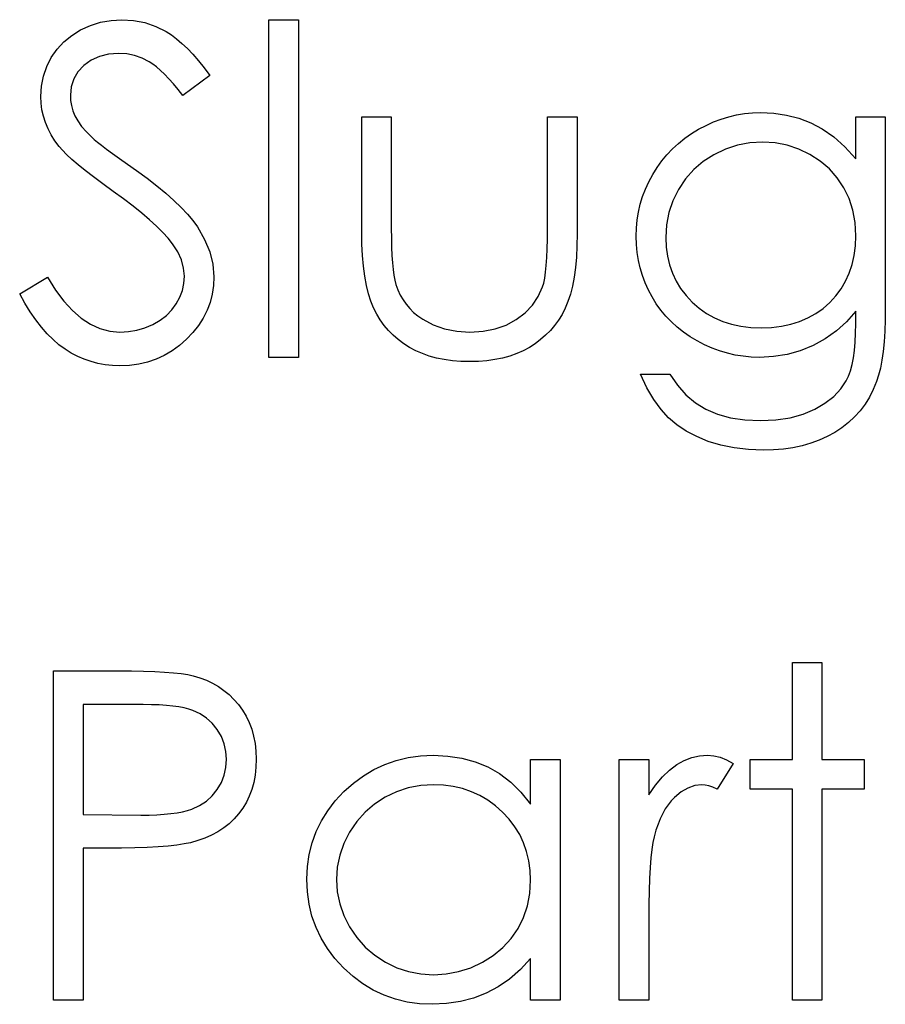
# Model space of a CAD drawing. Header units: inches. Extents: x 370 to 474, y 80 to 168.
# Tile 67 of 170: x 428.66 to 429.023, y 84.265 to 84.677. Entities that reach past the tile are written whole.
import ezdxf

# ---------------------------------------------------------------- set-up
doc = ezdxf.new("R2010")
doc.units = ezdxf.units.IN
doc.header["$LTSCALE"] = 0.5
doc.header["$MEASUREMENT"] = 0

msp = doc.modelspace()

# ---------------------------------------------------------------- linework, layer by layer
at = {"color": 7, "linetype": 'Continuous'}
for p, q in [((428.69002, 84.67468), (428.69427, 84.67603)), ((428.69427, 84.67603), (428.69866, 84.6768)), ((428.69866, 84.6768), (428.70324, 84.67708)), ((428.70324, 84.67708), (428.70324, 84.67708)), ((428.70324, 84.67708), (428.7081, 84.67677)), ((428.7081, 84.67677), (428.71282, 84.67584)), ((428.71282, 84.67584), (428.71735, 84.67426)), ((428.76469, 84.67708), (428.77706, 84.67708)), ((428.76469, 84.53575), (428.76469, 84.67708)), ((428.77706, 84.67708), (428.77706, 84.67708)), ((428.77706, 84.67708), (428.77706, 84.53575)), ((428.68224, 84.67051), (428.68596, 84.67283)), ((428.68596, 84.67283), (428.69002, 84.67468)), ((428.71735, 84.67426), (428.72174, 84.67208)), ((428.72174, 84.67208), (428.72392, 84.6707)), ((428.67608, 84.66471), (428.67893, 84.66783)), ((428.67893, 84.66783), (428.68224, 84.67051)), ((428.72392, 84.6707), (428.7261, 84.66907)), ((428.7261, 84.66907), (428.72834, 84.66717)), ((428.72834, 84.66717), (428.7306, 84.66502)), ((428.67365, 84.66123), (428.67608, 84.66471)), ((428.69761, 84.66264), (428.69378, 84.66168)), ((428.70186, 84.66295), (428.69761, 84.66264)), ((428.70526, 84.66272), (428.70186, 84.66295)), ((428.70186, 84.66295), (428.70186, 84.66295)), ((428.70852, 84.66209), (428.70526, 84.66272)), ((428.7306, 84.66502), (428.73289, 84.66259)), ((428.67175, 84.65745), (428.67365, 84.66123)), ((428.69035, 84.6601), (428.68732, 84.65789)), ((428.69378, 84.66168), (428.69035, 84.6601)), ((428.71164, 84.66101), (428.70852, 84.66209)), ((428.71462, 84.6595), (428.71164, 84.66101)), ((428.71611, 84.65853), (428.71462, 84.6595)), ((428.71771, 84.65731), (428.71611, 84.65853)), ((428.73289, 84.66259), (428.73521, 84.65991)), ((428.73521, 84.65991), (428.73758, 84.65696)), ((428.6704, 84.65348), (428.67175, 84.65745)), ((428.68483, 84.65524), (428.68307, 84.65229)), ((428.68732, 84.65789), (428.68483, 84.65524)), ((428.71936, 84.65588), (428.71771, 84.65731)), ((428.72108, 84.65422), (428.71936, 84.65588)), ((428.73758, 84.65696), (428.73996, 84.65375)), ((428.66957, 84.64928), (428.6704, 84.65348)), ((428.68307, 84.65229), (428.68202, 84.64903)), ((428.7229, 84.65235), (428.72108, 84.65422)), ((428.72477, 84.65022), (428.7229, 84.65235)), ((428.73996, 84.65375), (428.72878, 84.64528)), ((428.73996, 84.65375), (428.73996, 84.65375)), ((428.66929, 84.64492), (428.66957, 84.64928)), ((428.68202, 84.64903), (428.68166, 84.6455)), ((428.72673, 84.64787), (428.72477, 84.65022)), ((428.72878, 84.64528), (428.72673, 84.64787)), ((428.6694, 84.64213), (428.66929, 84.64492)), ((428.66929, 84.64492), (428.66929, 84.64492)), ((428.66976, 84.63937), (428.6694, 84.64213)), ((428.68166, 84.6455), (428.68166, 84.6455)), ((428.68166, 84.6455), (428.68177, 84.64329)), ((428.68177, 84.64329), (428.68216, 84.64111)), ((428.72878, 84.64528), (428.72878, 84.64528)), ((428.67037, 84.63667), (428.66976, 84.63937)), ((428.68216, 84.64111), (428.68273, 84.63896)), ((428.68273, 84.63896), (428.68359, 84.63683)), ((428.96368, 84.63777), (428.96702, 84.6381)), ((428.96702, 84.6381), (428.97039, 84.63821)), ((428.97039, 84.63821), (428.97039, 84.63821)), ((428.97039, 84.63821), (428.97594, 84.63794)), ((428.97594, 84.63794), (428.98129, 84.63714)), ((428.67122, 84.63405), (428.67037, 84.63667)), ((428.6723, 84.63142), (428.67122, 84.63405)), ((428.68359, 84.63683), (428.68478, 84.63468)), ((428.68478, 84.63468), (428.68635, 84.63244)), ((428.80355, 84.63645), (428.81592, 84.63645)), ((428.80355, 84.58833), (428.80355, 84.63645)), ((428.81592, 84.63645), (428.81592, 84.63645)), ((428.81592, 84.63645), (428.81592, 84.58974)), ((428.88128, 84.58974), (428.88128, 84.63645)), ((428.88128, 84.63645), (428.88128, 84.63645)), ((428.88128, 84.63645), (428.89365, 84.63645)), ((428.89365, 84.63645), (428.89365, 84.63645)), ((428.89365, 84.63645), (428.89365, 84.58742)), ((428.94762, 84.63286), (428.95073, 84.63429)), ((428.95073, 84.63429), (428.95391, 84.63548)), ((428.95391, 84.63548), (428.95711, 84.63647)), ((428.95711, 84.63647), (428.96037, 84.63722)), ((428.96037, 84.63722), (428.96368, 84.63777)), ((428.98129, 84.63714), (428.98645, 84.63581)), ((428.98645, 84.63581), (428.99142, 84.63393)), ((428.99142, 84.63393), (428.99625, 84.6314)), ((429.01025, 84.63645), (429.02261, 84.63645)), ((429.01025, 84.61884), (429.01025, 84.63645)), ((429.02261, 84.63645), (429.02261, 84.63645)), ((429.02261, 84.63645), (429.02261, 84.55654)), ((428.67363, 84.62888), (428.6723, 84.63142)), ((428.68635, 84.63244), (428.68834, 84.63013)), ((428.68834, 84.63013), (428.69074, 84.6277)), ((428.94154, 84.62941), (428.94452, 84.63123)), ((428.94452, 84.63123), (428.94762, 84.63286)), ((428.99625, 84.6314), (429.00103, 84.62803)), ((428.6752, 84.6264), (428.67363, 84.62888)), ((428.67699, 84.62394), (428.6752, 84.6264)), ((428.69074, 84.6277), (428.69074, 84.6277)), ((428.69074, 84.6277), (428.69165, 84.6269)), ((428.69165, 84.6269), (428.69295, 84.62585)), ((428.69295, 84.62585), (428.69466, 84.62455)), ((428.93608, 84.62529), (428.93873, 84.62742)), ((428.93873, 84.62742), (428.94154, 84.62941)), ((428.97138, 84.62585), (428.96597, 84.62552)), ((428.97657, 84.62552), (428.97138, 84.62585)), ((429.00103, 84.62803), (429.00567, 84.62383)), ((428.67832, 84.6224), (428.67699, 84.62394)), ((428.67699, 84.62394), (428.67699, 84.62394)), ((428.68006, 84.6206), (428.67832, 84.6224)), ((428.69466, 84.62455), (428.69679, 84.62295)), ((428.69679, 84.62295), (428.6993, 84.6211)), ((428.93127, 84.62055), (428.93359, 84.623)), ((428.93359, 84.623), (428.93608, 84.62529)), ((428.95576, 84.62289), (428.95093, 84.62057)), ((428.96075, 84.62452), (428.95576, 84.62289)), ((428.96597, 84.62552), (428.96075, 84.62452)), ((428.9816, 84.62458), (428.97657, 84.62552)), ((428.98643, 84.62295), (428.9816, 84.62458)), ((428.99109, 84.62071), (428.98643, 84.62295)), ((429.00567, 84.62383), (429.01025, 84.61884)), ((428.68224, 84.61861), (428.68006, 84.6206)), ((428.68486, 84.61638), (428.68224, 84.61861)), ((428.6993, 84.6211), (428.70222, 84.619)), ((428.70222, 84.619), (428.70554, 84.61663)), ((428.92713, 84.61519), (428.92912, 84.61795)), ((428.92912, 84.61795), (428.93127, 84.62055)), ((428.94646, 84.6177), (428.94251, 84.61431)), ((428.95093, 84.62057), (428.94646, 84.6177)), ((428.99542, 84.61792), (428.99109, 84.62071)), ((428.99921, 84.61467), (428.99542, 84.61792)), ((429.01025, 84.61884), (429.01025, 84.61884)), ((428.6879, 84.61392), (428.68486, 84.61638)), ((428.69135, 84.61124), (428.6879, 84.61392)), ((428.70554, 84.61663), (428.70926, 84.61398)), ((428.70926, 84.61398), (428.70926, 84.61398)), ((428.70926, 84.61398), (428.71373, 84.61069)), ((428.92531, 84.61227), (428.92713, 84.61519)), ((428.94251, 84.61431), (428.93906, 84.61042)), ((429.00249, 84.61094), (428.99921, 84.61467)), ((428.69524, 84.60832), (428.69135, 84.61124)), ((428.71373, 84.61069), (428.71785, 84.60752)), ((428.92228, 84.60617), (428.92368, 84.60923)), ((428.92368, 84.60923), (428.92531, 84.61227)), ((428.93906, 84.61042), (428.9361, 84.60603)), ((429.00525, 84.60675), (429.00249, 84.61094)), ((428.69957, 84.6052), (428.69524, 84.60832)), ((428.70391, 84.60205), (428.69957, 84.6052)), ((428.69957, 84.6052), (428.69957, 84.6052)), ((428.71785, 84.60752), (428.72157, 84.60443)), ((428.92109, 84.60302), (428.92228, 84.60617)), ((428.9361, 84.60603), (428.93376, 84.60128)), ((429.00743, 84.60219), (429.00525, 84.60675)), ((428.70791, 84.59902), (428.70391, 84.60205)), ((428.72157, 84.60443), (428.72494, 84.60142)), ((428.72494, 84.60142), (428.72795, 84.59852)), ((428.92012, 84.59982), (428.92109, 84.60302)), ((428.93376, 84.60128), (428.9321, 84.59637)), ((429.00901, 84.59731), (429.00743, 84.60219)), ((428.71153, 84.59609), (428.70791, 84.59902)), ((428.72795, 84.59852), (428.7306, 84.5957)), ((428.91935, 84.59656), (428.92012, 84.59982)), ((429.00994, 84.59214), (429.00901, 84.59731)), ((428.71481, 84.5933), (428.71153, 84.59609)), ((428.71774, 84.5906), (428.71481, 84.5933)), ((428.7306, 84.5957), (428.73289, 84.59297)), ((428.73289, 84.59297), (428.73479, 84.59032)), ((428.91849, 84.58985), (428.91883, 84.59325)), ((428.91883, 84.59325), (428.91935, 84.59656)), ((428.9321, 84.59637), (428.93108, 84.59123)), ((428.72033, 84.58803), (428.71774, 84.5906)), ((428.73479, 84.59032), (428.73783, 84.58513)), ((428.81592, 84.58974), (428.81592, 84.58974)), ((428.81592, 84.58974), (428.81595, 84.58563)), ((428.88126, 84.58527), (428.88128, 84.58974)), ((428.88128, 84.58974), (428.88128, 84.58974)), ((428.91838, 84.58643), (428.91849, 84.58985)), ((428.93108, 84.59123), (428.93075, 84.58593)), ((429.01025, 84.58665), (429.00994, 84.59214)), ((428.72254, 84.58557), (428.72033, 84.58803)), ((428.72442, 84.58323), (428.72254, 84.58557)), ((428.73783, 84.58513), (428.73998, 84.57994)), ((428.80364, 84.58317), (428.80355, 84.58833)), ((428.80355, 84.58833), (428.80355, 84.58833)), ((428.81595, 84.58563), (428.81603, 84.58188)), ((428.88115, 84.58118), (428.88126, 84.58527)), ((428.89365, 84.58742), (428.89357, 84.58243)), ((428.89365, 84.58742), (428.89365, 84.58742)), ((428.91849, 84.58301), (428.91838, 84.58643)), ((428.91838, 84.58643), (428.91838, 84.58643)), ((428.93075, 84.58593), (428.93075, 84.58593)), ((428.93075, 84.58593), (428.93092, 84.58193)), ((429.01008, 84.58243), (429.01025, 84.58665)), ((429.01025, 84.58665), (429.01025, 84.58665)), ((428.72657, 84.57989), (428.72442, 84.58323)), ((428.72442, 84.58323), (428.72442, 84.58323)), ((428.80386, 84.57834), (428.80364, 84.58317)), ((428.81603, 84.58188), (428.8162, 84.57842)), ((428.88101, 84.57751), (428.88115, 84.58118)), ((428.89357, 84.58243), (428.89335, 84.57773)), ((428.9188, 84.57964), (428.91849, 84.58301)), ((428.93092, 84.58193), (428.93144, 84.57809)), ((429.00956, 84.57842), (429.01008, 84.58243)), ((428.72811, 84.57655), (428.72657, 84.57989)), ((428.72905, 84.57312), (428.72811, 84.57655)), ((428.73998, 84.57994), (428.74128, 84.57473)), ((428.80424, 84.57387), (428.80386, 84.57834)), ((428.8162, 84.57842), (428.81642, 84.57531)), ((428.88079, 84.57423), (428.88101, 84.57751)), ((428.89335, 84.57773), (428.89296, 84.57335)), ((428.91932, 84.57635), (428.9188, 84.57964)), ((428.92004, 84.57315), (428.91932, 84.57635)), ((428.93144, 84.57809), (428.93232, 84.57442)), ((429.00873, 84.57462), (429.00956, 84.57842)), ((428.72936, 84.5697), (428.72905, 84.57312)), ((428.74128, 84.57473), (428.74172, 84.56951)), ((428.8048, 84.5697), (428.80424, 84.57387)), ((428.81642, 84.57531), (428.81669, 84.57255)), ((428.81669, 84.57255), (428.81702, 84.57009)), ((428.88048, 84.57136), (428.88079, 84.57423)), ((428.89296, 84.57335), (428.89241, 84.56932)), ((428.92098, 84.57001), (428.92004, 84.57315)), ((428.93232, 84.57442), (428.93354, 84.57097)), ((429.00754, 84.57103), (429.00873, 84.57462)), ((428.66046, 84.56233), (428.67211, 84.56932)), ((428.67211, 84.56932), (428.67211, 84.56932)), ((428.67211, 84.56932), (428.67545, 84.56393)), ((428.72914, 84.56669), (428.72936, 84.5697)), ((428.72936, 84.5697), (428.72936, 84.5697)), ((428.74172, 84.56951), (428.74156, 84.56581)), ((428.74172, 84.56951), (428.74172, 84.56951)), ((428.80549, 84.56589), (428.8048, 84.5697)), ((428.81702, 84.57009), (428.81741, 84.56799)), ((428.81741, 84.56799), (428.81788, 84.5662)), ((428.87971, 84.56686), (428.88013, 84.5689)), ((428.88013, 84.5689), (428.88048, 84.57136)), ((428.89241, 84.56932), (428.89172, 84.56556)), ((428.92214, 84.56694), (428.92098, 84.57001)), ((428.93354, 84.57097), (428.93508, 84.56766)), ((429.006, 84.56766), (429.00754, 84.57103)), ((428.67545, 84.56393), (428.6789, 84.55927)), ((428.72745, 84.56095), (428.72853, 84.56379)), ((428.72853, 84.56379), (428.72914, 84.56669)), ((428.74156, 84.56581), (428.74101, 84.56222)), ((428.80634, 84.56239), (428.80549, 84.56589)), ((428.81788, 84.5662), (428.81788, 84.5662)), ((428.81788, 84.5662), (428.81871, 84.56396)), ((428.81871, 84.56396), (428.81967, 84.56184)), ((428.87742, 84.56117), (428.87924, 84.5652)), ((428.87924, 84.5652), (428.87971, 84.56686)), ((428.87924, 84.5652), (428.87924, 84.5652)), ((428.89172, 84.56556), (428.89086, 84.56217)), ((428.92349, 84.56393), (428.92214, 84.56694)), ((428.92504, 84.56101), (428.92349, 84.56393)), ((428.93508, 84.56766), (428.93699, 84.56454)), ((428.93699, 84.56454), (428.93925, 84.56159)), ((429.00191, 84.5615), (429.00412, 84.56449)), ((429.00412, 84.56449), (429.006, 84.56766)), ((428.66267, 84.55841), (428.66046, 84.56233)), ((428.72599, 84.55819), (428.72745, 84.56095)), ((428.74101, 84.56222), (428.74012, 84.55877)), ((428.80736, 84.55924), (428.80634, 84.56239)), ((428.81967, 84.56184), (428.82083, 84.55985)), ((428.82083, 84.55985), (428.82213, 84.55797)), ((428.87496, 84.55756), (428.87742, 84.56117)), ((428.89086, 84.56217), (428.88984, 84.55907)), ((428.9268, 84.55819), (428.92504, 84.56101)), ((428.93925, 84.56159), (428.94185, 84.55883)), ((428.99937, 84.55874), (429.00191, 84.5615)), ((428.6649, 84.5548), (428.66267, 84.55841)), ((428.6789, 84.55927), (428.68249, 84.55532)), ((428.72185, 84.55333), (428.72411, 84.55562)), ((428.72411, 84.55562), (428.72599, 84.55819)), ((428.74012, 84.55877), (428.73885, 84.55543)), ((428.80852, 84.55642), (428.80736, 84.55924)), ((428.80985, 84.55386), (428.80852, 84.55642)), ((428.82213, 84.55797), (428.82362, 84.5562)), ((428.82362, 84.5562), (428.82528, 84.55458)), ((428.8719, 84.55433), (428.87496, 84.55756)), ((428.88868, 84.55629), (428.88736, 84.55375)), ((428.88984, 84.55907), (428.88868, 84.55629)), ((428.92873, 84.55551), (428.9268, 84.55819)), ((428.93083, 84.553), (428.92873, 84.55551)), ((428.94185, 84.55883), (428.94472, 84.55631)), ((428.94472, 84.55631), (428.94781, 84.55413)), ((428.99349, 84.55411), (428.99656, 84.55626)), ((428.99656, 84.55626), (428.99937, 84.55874)), ((429.02261, 84.55654), (429.02256, 84.55143)), ((429.02261, 84.55654), (429.02261, 84.55654)), ((428.66719, 84.55146), (428.6649, 84.5548)), ((428.66954, 84.54842), (428.66719, 84.55146)), ((428.68249, 84.55532), (428.68621, 84.55209)), ((428.68621, 84.55209), (428.69005, 84.54958)), ((428.7192, 84.55129), (428.72185, 84.55333)), ((428.73725, 84.5522), (428.73526, 84.54911)), ((428.73885, 84.55543), (428.73725, 84.5522)), ((428.81134, 84.55143), (428.80985, 84.55386)), ((428.81297, 84.54914), (428.81134, 84.55143)), ((428.82528, 84.55458), (428.82707, 84.55306)), ((428.82707, 84.55306), (428.82906, 84.55168)), ((428.82906, 84.55168), (428.83339, 84.54936)), ((428.86403, 84.54928), (428.86823, 84.55154)), ((428.86823, 84.55154), (428.8719, 84.55433)), ((428.88736, 84.55375), (428.88589, 84.55135)), ((428.9331, 84.55063), (428.93083, 84.553)), ((428.94781, 84.55413), (428.95112, 84.55231)), ((428.95112, 84.55231), (428.9546, 84.55079)), ((428.98676, 84.55077), (428.99023, 84.55226)), ((428.99023, 84.55226), (428.99349, 84.55411)), ((429.01025, 84.55504), (429.00638, 84.55066)), ((429.01025, 84.54983), (429.01025, 84.55504)), ((429.01025, 84.55504), (429.01025, 84.55504)), ((429.02256, 84.55143), (429.02239, 84.54668)), ((428.67194, 84.54566), (428.66954, 84.54842)), ((428.69005, 84.54958), (428.69402, 84.54779)), ((428.69402, 84.54779), (428.69814, 84.54671)), ((428.70948, 84.54715), (428.71288, 84.54814)), ((428.71288, 84.54814), (428.71616, 84.54955)), ((428.71616, 84.54955), (428.7192, 84.55129)), ((428.73526, 84.54911), (428.73295, 84.54616)), ((428.81476, 84.54698), (428.81297, 84.54914)), ((428.83339, 84.54936), (428.83814, 84.54767)), ((428.83814, 84.54767), (428.84328, 84.54668)), ((428.85432, 84.54668), (428.8594, 84.54765)), ((428.8594, 84.54765), (428.86403, 84.54928)), ((428.88424, 84.54908), (428.88247, 84.54696)), ((428.88589, 84.55135), (428.88424, 84.54908)), ((428.93555, 84.54839), (428.9331, 84.55063)), ((428.93818, 84.54632), (428.93555, 84.54839)), ((428.9546, 84.55079), (428.9583, 84.54963)), ((428.9583, 84.54963), (428.96222, 84.54878)), ((428.96222, 84.54878), (428.96633, 84.54828)), ((428.96633, 84.54828), (428.97064, 84.54812)), ((428.97064, 84.54812), (428.975, 84.54828)), ((428.97064, 84.54812), (428.97064, 84.54812)), ((428.975, 84.54828), (428.97914, 84.54878)), ((428.97914, 84.54878), (428.98306, 84.54961)), ((428.98306, 84.54961), (428.98676, 84.55077)), ((429.00638, 84.55066), (429.00213, 84.54679)), ((429.01019, 84.54583), (429.01025, 84.54983)), ((429.01025, 84.54983), (429.01025, 84.54983)), ((428.6744, 84.5432), (428.67194, 84.54566)), ((428.67688, 84.54102), (428.6744, 84.5432)), ((428.69814, 84.54671), (428.70236, 84.54635)), ((428.70236, 84.54635), (428.70598, 84.54654)), ((428.70236, 84.54635), (428.70236, 84.54635)), ((428.70598, 84.54654), (428.70948, 84.54715)), ((428.73024, 84.54331), (428.72729, 84.54072)), ((428.73295, 84.54616), (428.73024, 84.54331)), ((428.81672, 84.545), (428.81476, 84.54698)), ((428.81885, 84.54315), (428.81672, 84.545)), ((428.82114, 84.54144), (428.81885, 84.54315)), ((428.84328, 84.54668), (428.8488, 84.54635)), ((428.8488, 84.54635), (428.85432, 84.54668)), ((428.8488, 84.54635), (428.8488, 84.54635)), ((428.87841, 84.54315), (428.87615, 84.54144)), ((428.88051, 84.54497), (428.87841, 84.54315)), ((428.88247, 84.54696), (428.88051, 84.54497)), ((428.94096, 84.54439), (428.93818, 84.54632)), ((428.94392, 84.5426), (428.94096, 84.54439)), ((428.99747, 84.54348), (428.99239, 84.54072)), ((429.00213, 84.54679), (428.99747, 84.54348)), ((429.01, 84.5421), (429.01019, 84.54583)), ((429.02239, 84.54668), (429.02209, 84.54229)), ((428.67942, 84.53915), (428.67688, 84.54102)), ((428.68204, 84.53752), (428.67942, 84.53915)), ((428.72729, 84.54072), (428.7242, 84.53846)), ((428.82357, 84.53989), (428.82114, 84.54144)), ((428.82616, 84.53851), (428.82357, 84.53989)), ((428.87372, 84.53989), (428.87115, 84.53851)), ((428.87615, 84.54144), (428.87372, 84.53989)), ((428.94698, 84.54099), (428.94392, 84.5426)), ((428.95013, 84.53961), (428.94698, 84.54099)), ((428.9533, 84.53843), (428.95013, 84.53961)), ((428.99239, 84.54072), (428.98703, 84.53854)), ((429.0097, 84.53868), (429.01, 84.5421)), ((429.02209, 84.54229), (429.0217, 84.53826)), ((428.68472, 84.53611), (428.68204, 84.53752)), ((428.68748, 84.53492), (428.68472, 84.53611)), ((428.6903, 84.53396), (428.68748, 84.53492)), ((428.71754, 84.535), (428.71398, 84.53379)), ((428.72094, 84.53655), (428.71754, 84.535)), ((428.7242, 84.53846), (428.72094, 84.53655)), ((428.77706, 84.53575), (428.76469, 84.53575)), ((428.76469, 84.53575), (428.76469, 84.53575)), ((428.77706, 84.53575), (428.77706, 84.53575)), ((428.82892, 84.5373), (428.82616, 84.53851)), ((428.83182, 84.5363), (428.82892, 84.5373)), ((428.83488, 84.53547), (428.83182, 84.5363)), ((428.83811, 84.53481), (428.83488, 84.53547)), ((428.86249, 84.53547), (428.85926, 84.53481)), ((428.86552, 84.5363), (428.86249, 84.53547)), ((428.86842, 84.5373), (428.86552, 84.5363)), ((428.87115, 84.53851), (428.86842, 84.5373)), ((428.95653, 84.53746), (428.9533, 84.53843)), ((428.95982, 84.53672), (428.95653, 84.53746)), ((428.96316, 84.53619), (428.95982, 84.53672)), ((428.96655, 84.53586), (428.96316, 84.53619)), ((428.97, 84.53575), (428.96655, 84.53586)), ((428.97585, 84.53605), (428.97, 84.53575)), ((428.97, 84.53575), (428.97, 84.53575)), ((428.98151, 84.53699), (428.97585, 84.53605)), ((428.98703, 84.53854), (428.98151, 84.53699)), ((429.0087, 84.53271), (429.00925, 84.53556)), ((429.00925, 84.53556), (429.0097, 84.53868)), ((429.0217, 84.53826), (429.02118, 84.53456)), ((428.6932, 84.53318), (428.6903, 84.53396)), ((428.69618, 84.53266), (428.6932, 84.53318)), ((428.69924, 84.53233), (428.69618, 84.53266)), ((428.70236, 84.53222), (428.69924, 84.53233)), ((428.70639, 84.53238), (428.70236, 84.53222)), ((428.70236, 84.53222), (428.70236, 84.53222)), ((428.71026, 84.53291), (428.70639, 84.53238)), ((428.71398, 84.53379), (428.71026, 84.53291)), ((428.84148, 84.53434), (428.83811, 84.53481)), ((428.84501, 84.53407), (428.84148, 84.53434)), ((428.84869, 84.53398), (428.84501, 84.53407)), ((428.85238, 84.53407), (428.84869, 84.53398)), ((428.84869, 84.53398), (428.84869, 84.53398)), ((428.85589, 84.53434), (428.85238, 84.53407)), ((428.85926, 84.53481), (428.85589, 84.53434)), ((429.00804, 84.53017), (429.0087, 84.53271)), ((429.02054, 84.53125), (429.0198, 84.52827)), ((429.02118, 84.53456), (429.02054, 84.53125)), ((428.92291, 84.52305), (428.92015, 84.52868)), ((428.92015, 84.52868), (428.92015, 84.52868)), ((428.92015, 84.52868), (428.93252, 84.52868)), ((428.93252, 84.52868), (428.93252, 84.52868)), ((428.93252, 84.52868), (428.93564, 84.52405)), ((429.0063, 84.52598), (429.00724, 84.52794)), ((429.00724, 84.52794), (429.00804, 84.53017)), ((429.0198, 84.52827), (429.01894, 84.52565)), ((428.92581, 84.51814), (428.92291, 84.52305)), ((428.93564, 84.52405), (428.9392, 84.52007)), ((429.00103, 84.51938), (429.00398, 84.52253)), ((429.00398, 84.52253), (429.0063, 84.52598)), ((429.01894, 84.52565), (429.01756, 84.52228)), ((429.01894, 84.52565), (429.01894, 84.52565)), ((428.9392, 84.52007), (428.94317, 84.5167)), ((428.99738, 84.51654), (429.00103, 84.51938)), ((429.01596, 84.51913), (429.01414, 84.51618)), ((429.01756, 84.52228), (429.01596, 84.51913)), ((428.92882, 84.51397), (428.92581, 84.51814)), ((428.94317, 84.5167), (428.94756, 84.514)), ((428.99308, 84.514), (428.99738, 84.51654)), ((429.01414, 84.51618), (429.01207, 84.51342)), ((428.93196, 84.51049), (428.92882, 84.51397)), ((428.93541, 84.50754), (428.93196, 84.51049)), ((428.94756, 84.514), (428.95245, 84.51193)), ((428.95245, 84.51193), (428.95788, 84.51044)), ((428.95788, 84.51044), (428.96385, 84.50955)), ((428.97685, 84.50955), (428.98278, 84.51044)), ((428.98278, 84.51044), (428.98819, 84.51193)), ((428.98819, 84.51193), (428.99308, 84.514)), ((429.00975, 84.51085), (429.00724, 84.50848)), ((429.01207, 84.51342), (429.00975, 84.51085)), ((428.93931, 84.50492), (428.93541, 84.50754)), ((428.96385, 84.50955), (428.97039, 84.50925)), ((428.97039, 84.50925), (428.97685, 84.50955)), ((428.97039, 84.50925), (428.97039, 84.50925)), ((429.00448, 84.5063), (429.00147, 84.50434)), ((429.00724, 84.50848), (429.00448, 84.5063)), ((428.9437, 84.5026), (428.93931, 84.50492)), ((428.94855, 84.50058), (428.9437, 84.5026)), ((428.99829, 84.5026), (428.99495, 84.50108)), ((429.00147, 84.50434), (428.99829, 84.5026)), ((428.95383, 84.49895), (428.94855, 84.50058)), ((428.95943, 84.49782), (428.95383, 84.49895)), ((428.96534, 84.49711), (428.95943, 84.49782)), ((428.98397, 84.49793), (428.97999, 84.49735)), ((428.98778, 84.49876), (428.98397, 84.49793)), ((428.99145, 84.49978), (428.98778, 84.49876)), ((428.99495, 84.50108), (428.99145, 84.49978)), ((428.97158, 84.49688), (428.96534, 84.49711)), ((428.97585, 84.497), (428.97158, 84.49688)), ((428.97158, 84.49688), (428.97158, 84.49688)), ((428.97999, 84.49735), (428.97585, 84.497)), ((428.98375, 84.40805), (428.99611, 84.40805)), ((428.98375, 84.36742), (428.98375, 84.40805)), ((428.99611, 84.40805), (428.99611, 84.40805)), ((428.99611, 84.40805), (428.99611, 84.36742)), ((428.67459, 84.40452), (428.70162, 84.40452)), ((428.67459, 84.26672), (428.67459, 84.40452)), ((428.70162, 84.40452), (428.70162, 84.40452)), ((428.70162, 84.40452), (428.70719, 84.40449)), ((428.70719, 84.40449), (428.7123, 84.40438)), ((428.7123, 84.40438), (428.71694, 84.40421)), ((428.71694, 84.40421), (428.7211, 84.40399)), ((428.7211, 84.40399), (428.72477, 84.40372)), ((428.72477, 84.40372), (428.728, 84.40336)), ((428.728, 84.40336), (428.73074, 84.40294)), ((428.73074, 84.40294), (428.733, 84.40245)), ((428.733, 84.40245), (428.733, 84.40245)), ((428.733, 84.40245), (428.73584, 84.40162)), ((428.73584, 84.40162), (428.73855, 84.4006)), ((428.73855, 84.4006), (428.74112, 84.39938)), ((428.74112, 84.39938), (428.74357, 84.39797)), ((428.74357, 84.39797), (428.74586, 84.39637)), ((428.74586, 84.39637), (428.74804, 84.39458)), ((428.74804, 84.39458), (428.75009, 84.39259)), ((428.75009, 84.39259), (428.75199, 84.39041)), ((428.68696, 84.39038), (428.68696, 84.34445)), ((428.71216, 84.39038), (428.68696, 84.39038)), ((428.71564, 84.39036), (428.71216, 84.39038)), ((428.71216, 84.39038), (428.71216, 84.39038)), ((428.71887, 84.39025), (428.71564, 84.39036)), ((428.72182, 84.39005), (428.71887, 84.39025)), ((428.72455, 84.38978), (428.72182, 84.39005)), ((428.72701, 84.38945), (428.72455, 84.38978)), ((428.72925, 84.38903), (428.72701, 84.38945)), ((428.73121, 84.38853), (428.72925, 84.38903)), ((428.73292, 84.38798), (428.73121, 84.38853)), ((428.73593, 84.3866), (428.73292, 84.38798)), ((428.73866, 84.38478), (428.73593, 84.3866)), ((428.75199, 84.39041), (428.75373, 84.38806)), ((428.75373, 84.38806), (428.75522, 84.38558)), ((428.74103, 84.38257), (428.73866, 84.38478)), ((428.74313, 84.37995), (428.74103, 84.38257)), ((428.75522, 84.38558), (428.75649, 84.38293)), ((428.75649, 84.38293), (428.75754, 84.38017)), ((428.74484, 84.37705), (428.74313, 84.37995)), ((428.75754, 84.38017), (428.75834, 84.37722)), ((428.74606, 84.37401), (428.74484, 84.37705)), ((428.75834, 84.37722), (428.75892, 84.37415)), ((428.75892, 84.37415), (428.75928, 84.37092)), ((428.74677, 84.37081), (428.74606, 84.37401)), ((428.74702, 84.3675), (428.74677, 84.37081)), ((428.75928, 84.37092), (428.75939, 84.36756)), ((428.74677, 84.36411), (428.74702, 84.3675)), ((428.74702, 84.3675), (428.74702, 84.3675)), ((428.75939, 84.36756), (428.75928, 84.36416)), ((428.75939, 84.36756), (428.75939, 84.36756)), ((428.81322, 84.36538), (428.81799, 84.36706)), ((428.81799, 84.36706), (428.82296, 84.36825)), ((428.82296, 84.36825), (428.82812, 84.36894)), ((428.82812, 84.36894), (428.83348, 84.36918)), ((428.83348, 84.36918), (428.83348, 84.36918)), ((428.83348, 84.36918), (428.83963, 84.36888)), ((428.83963, 84.36888), (428.84548, 84.36797)), ((428.84548, 84.36797), (428.85103, 84.36642)), ((428.85103, 84.36642), (428.85628, 84.3643)), ((428.87422, 84.34879), (428.87422, 84.36742)), ((428.87422, 84.36742), (428.87422, 84.36742)), ((428.87422, 84.36742), (428.88658, 84.36742)), ((428.88658, 84.36742), (428.88658, 84.26672)), ((428.91132, 84.36742), (428.92368, 84.36742)), ((428.91132, 84.26672), (428.91132, 84.36742)), ((428.92368, 84.36742), (428.92368, 84.36742)), ((428.92368, 84.36742), (428.92368, 84.35259)), ((428.93539, 84.36526), (428.93851, 84.36698)), ((428.93851, 84.36698), (428.94171, 84.36822)), ((428.94171, 84.36822), (428.94494, 84.36894)), ((428.94494, 84.36894), (428.94825, 84.36918)), ((428.94825, 84.36918), (428.94825, 84.36918)), ((428.94825, 84.36918), (428.95082, 84.36896)), ((428.95082, 84.36896), (428.95347, 84.36833)), ((428.95347, 84.36833), (428.9562, 84.36725)), ((428.9562, 84.36725), (428.95902, 84.36573)), ((428.96608, 84.35505), (428.96608, 84.36742)), ((428.96608, 84.36742), (428.96608, 84.36742)), ((428.96608, 84.36742), (428.98375, 84.36742)), ((428.98375, 84.36742), (428.98375, 84.36742)), ((428.99611, 84.36742), (428.99611, 84.36742)), ((428.99611, 84.36742), (429.01378, 84.36742)), ((429.01378, 84.36742), (429.01378, 84.36742)), ((429.01378, 84.36742), (429.01378, 84.35505)), ((428.74606, 84.36085), (428.74677, 84.36411)), ((428.75928, 84.36416), (428.75892, 84.36093)), ((428.80427, 84.36063), (428.80863, 84.36325)), ((428.80863, 84.36325), (428.81322, 84.36538)), ((428.85628, 84.3643), (428.86122, 84.36151)), ((428.9294, 84.36016), (428.93235, 84.363)), ((428.93235, 84.363), (428.93539, 84.36526)), ((428.95902, 84.36573), (428.95223, 84.35502)), ((428.95902, 84.36573), (428.95902, 84.36573)), ((428.74313, 84.35486), (428.74484, 84.35778)), ((428.74484, 84.35778), (428.74606, 84.36085)), ((428.75837, 84.35784), (428.75757, 84.35491)), ((428.75892, 84.36093), (428.75837, 84.35784)), ((428.80008, 84.35754), (428.80427, 84.36063)), ((428.86122, 84.36151), (428.86588, 84.35798)), ((428.86588, 84.35798), (428.87019, 84.35375)), ((428.9265, 84.35668), (428.9294, 84.36016)), ((428.74101, 84.35224), (428.74313, 84.35486)), ((428.75757, 84.35491), (428.75652, 84.35213)), ((428.79246, 84.35008), (428.7961, 84.35397)), ((428.7961, 84.35397), (428.80008, 84.35754)), ((428.81807, 84.35389), (428.8133, 84.35163)), ((428.82304, 84.35552), (428.81807, 84.35389)), ((428.82823, 84.35649), (428.82304, 84.35552)), ((428.83364, 84.35682), (428.82823, 84.35649)), ((428.83784, 84.35665), (428.83364, 84.35682)), ((428.84187, 84.3561), (428.83784, 84.35665)), ((428.84573, 84.35522), (428.84187, 84.3561)), ((428.84943, 84.35395), (428.84573, 84.35522)), ((428.85294, 84.35235), (428.84943, 84.35395)), ((428.87019, 84.35375), (428.87422, 84.34879)), ((428.92368, 84.35259), (428.9265, 84.35668)), ((428.93718, 84.35384), (428.93437, 84.35152)), ((428.94002, 84.35549), (428.93718, 84.35384)), ((428.94295, 84.35649), (428.94002, 84.35549)), ((428.9459, 84.35682), (428.94295, 84.35649)), ((428.94726, 84.35671), (428.9459, 84.35682)), ((428.9459, 84.35682), (428.9459, 84.35682)), ((428.94877, 84.35638), (428.94726, 84.35671)), ((428.95043, 84.3558), (428.94877, 84.35638)), ((428.95223, 84.35502), (428.95043, 84.3558)), ((428.95223, 84.35502), (428.95223, 84.35502)), ((428.98375, 84.35505), (428.96608, 84.35505)), ((428.96608, 84.35505), (428.96608, 84.35505)), ((428.98375, 84.26672), (428.98375, 84.35505)), ((428.98375, 84.35505), (428.98375, 84.35505)), ((429.01378, 84.35505), (428.99611, 84.35505)), ((428.99611, 84.35505), (428.99611, 84.35505)), ((428.99611, 84.35505), (428.99611, 84.26672)), ((429.01378, 84.35505), (429.01378, 84.35505)), ((428.73568, 84.34812), (428.73855, 84.34997)), ((428.73855, 84.34997), (428.74101, 84.35224)), ((428.75528, 84.3495), (428.75379, 84.34702)), ((428.75652, 84.35213), (428.75528, 84.3495)), ((428.78931, 84.34597), (428.79246, 84.35008)), ((428.8133, 84.35163), (428.80888, 84.34879)), ((428.8563, 84.35039), (428.85294, 84.35235)), ((428.85948, 84.34804), (428.8563, 84.35039)), ((428.92368, 84.35259), (428.92368, 84.35259)), ((428.93301, 84.35011), (428.93174, 84.34851)), ((428.93437, 84.35152), (428.93301, 84.35011)), ((428.72629, 84.34514), (428.72861, 84.34556)), ((428.72861, 84.34556), (428.73065, 84.34608)), ((428.73065, 84.34608), (428.73248, 84.34666)), ((428.73248, 84.34666), (428.73568, 84.34812)), ((428.75379, 84.34702), (428.75207, 84.3447)), ((428.78666, 84.34169), (428.78931, 84.34597)), ((428.80493, 84.34539), (428.80146, 84.3415)), ((428.80888, 84.34879), (428.80493, 84.34539)), ((428.86249, 84.34536), (428.85948, 84.34804)), ((428.86525, 84.34241), (428.86249, 84.34536)), ((428.87422, 84.34879), (428.87422, 84.34879)), ((428.93058, 84.34674), (428.92948, 84.34478)), ((428.93174, 84.34851), (428.93058, 84.34674)), ((428.68696, 84.34445), (428.68696, 84.34445)), ((428.68696, 84.34445), (428.71108, 84.34415)), ((428.71108, 84.34415), (428.71462, 84.34418)), ((428.71108, 84.34415), (428.71108, 84.34415)), ((428.71462, 84.34418), (428.7179, 84.34431)), ((428.7179, 84.34431), (428.72094, 84.34451)), ((428.72094, 84.34451), (428.72375, 84.34478)), ((428.72375, 84.34478), (428.72629, 84.34514)), ((428.75017, 84.34255), (428.74807, 84.34056)), ((428.75207, 84.3447), (428.75017, 84.34255)), ((428.78448, 84.33722), (428.78666, 84.34169)), ((428.80146, 84.3415), (428.79845, 84.33705)), ((428.86762, 84.33929), (428.86525, 84.34241)), ((428.92846, 84.34263), (428.92752, 84.34031)), ((428.92948, 84.34478), (428.92846, 84.34263)), ((428.74338, 84.33716), (428.74076, 84.33576)), ((428.74581, 84.33877), (428.74338, 84.33716)), ((428.74807, 84.34056), (428.74581, 84.33877)), ((428.78277, 84.33253), (428.78448, 84.33722)), ((428.79845, 84.33705), (428.79605, 84.33231)), ((428.86964, 84.33598), (428.86762, 84.33929)), ((428.92666, 84.3378), (428.92589, 84.33512)), ((428.92752, 84.34031), (428.92666, 84.3378)), ((428.73502, 84.33347), (428.7319, 84.33258)), ((428.73797, 84.33451), (428.73502, 84.33347)), ((428.74076, 84.33576), (428.73797, 84.33451)), ((428.87129, 84.3325), (428.86964, 84.33598)), ((428.92589, 84.33512), (428.92537, 84.33272)), ((428.92589, 84.33512), (428.92589, 84.33512)), ((428.69681, 84.33032), (428.68696, 84.33032)), ((428.68696, 84.33032), (428.68696, 84.33032)), ((428.68696, 84.33032), (428.68696, 84.26672)), ((428.703, 84.33035), (428.69681, 84.33032)), ((428.69681, 84.33032), (428.69681, 84.33032)), ((428.70865, 84.33046), (428.703, 84.33035)), ((428.71379, 84.33065), (428.70865, 84.33046)), ((428.71843, 84.3309), (428.71379, 84.33065)), ((428.72257, 84.3312), (428.71843, 84.3309)), ((428.72618, 84.33159), (428.72257, 84.3312)), ((428.7293, 84.33206), (428.72618, 84.33159)), ((428.7319, 84.33258), (428.7293, 84.33206)), ((428.7319, 84.33258), (428.7319, 84.33258)), ((428.78155, 84.32767), (428.78277, 84.33253)), ((428.79605, 84.33231), (428.79433, 84.32739)), ((428.87256, 84.32886), (428.87129, 84.3325)), ((428.87347, 84.32502), (428.87256, 84.32886)), ((428.92493, 84.32977), (428.92454, 84.32626)), ((428.92537, 84.33272), (428.92493, 84.32977)), ((428.78084, 84.32259), (428.78155, 84.32767)), ((428.79433, 84.32739), (428.79329, 84.32237)), ((428.87403, 84.32102), (428.87347, 84.32502)), ((428.92454, 84.32626), (428.92424, 84.3222)), ((428.78059, 84.31735), (428.78084, 84.32259)), ((428.79329, 84.32237), (428.79295, 84.31721)), ((428.87422, 84.31685), (428.87403, 84.32102)), ((428.92424, 84.3222), (428.92399, 84.31762)), ((428.78084, 84.31199), (428.78059, 84.31735)), ((428.78059, 84.31735), (428.78059, 84.31735)), ((428.79295, 84.31721), (428.79295, 84.31721)), ((428.79295, 84.31721), (428.79331, 84.31207)), ((428.87389, 84.31138), (428.87422, 84.31685)), ((428.87422, 84.31685), (428.87422, 84.31685)), ((428.92399, 84.31762), (428.92382, 84.31249)), ((428.92382, 84.31249), (428.92371, 84.3068)), ((428.78155, 84.30683), (428.78084, 84.31199)), ((428.79331, 84.31207), (428.79433, 84.30705)), ((428.87292, 84.30622), (428.87389, 84.31138)), ((428.78274, 84.30189), (428.78155, 84.30683)), ((428.79433, 84.30705), (428.79607, 84.30214)), ((428.87126, 84.30131), (428.87292, 84.30622)), ((428.92371, 84.3068), (428.92368, 84.30056)), ((428.78443, 84.29714), (428.78274, 84.30189)), ((428.79607, 84.30214), (428.7985, 84.29733)), ((428.86897, 84.2967), (428.87126, 84.30131)), ((428.92368, 84.30056), (428.92368, 84.30056)), ((428.92368, 84.30056), (428.92368, 84.26672)), ((428.78661, 84.29259), (428.78443, 84.29714)), ((428.7985, 84.29733), (428.80154, 84.29286)), ((428.86608, 84.29248), (428.86897, 84.2967)), ((428.78923, 84.28825), (428.78661, 84.29259)), ((428.80154, 84.29286), (428.80502, 84.28891)), ((428.86265, 84.28869), (428.86608, 84.29248)), ((428.79235, 84.28414), (428.78923, 84.28825)), ((428.80502, 84.28891), (428.80899, 84.28549)), ((428.85862, 84.28538), (428.86265, 84.28869)), ((428.79596, 84.28022), (428.79235, 84.28414)), ((428.80899, 84.28549), (428.81344, 84.28259)), ((428.85407, 84.28254), (428.85862, 84.28538)), ((428.87422, 84.28414), (428.86994, 84.2795)), ((428.87422, 84.26672), (428.87422, 84.28414)), ((428.87422, 84.28414), (428.87422, 84.28414)), ((428.79991, 84.27663), (428.79596, 84.28022)), ((428.81344, 84.28259), (428.81821, 84.28027)), ((428.81821, 84.28027), (428.82315, 84.27865)), ((428.8441, 84.27862), (428.84915, 84.28025)), ((428.84915, 84.28025), (428.85407, 84.28254)), ((428.86994, 84.2795), (428.86544, 84.27553)), ((428.80405, 84.27354), (428.79991, 84.27663)), ((428.82315, 84.27865), (428.82826, 84.27765)), ((428.82826, 84.27765), (428.83353, 84.27732)), ((428.83353, 84.27732), (428.83889, 84.27765)), ((428.83353, 84.27732), (428.83353, 84.27732)), ((428.83889, 84.27765), (428.8441, 84.27862)), ((428.86544, 84.27553), (428.86064, 84.27221)), ((428.80841, 84.27092), (428.80405, 84.27354)), ((428.86064, 84.27221), (428.85561, 84.26956)), ((428.81294, 84.26876), (428.80841, 84.27092)), ((428.81769, 84.26711), (428.81294, 84.26876)), ((428.82263, 84.26592), (428.81769, 84.26711)), ((428.85034, 84.26755), (428.84485, 84.26611)), ((428.85561, 84.26956), (428.85034, 84.26755)), ((428.68696, 84.26672), (428.67459, 84.26672)), ((428.67459, 84.26672), (428.67459, 84.26672)), ((428.68696, 84.26672), (428.68696, 84.26672)), ((428.82776, 84.2652), (428.82263, 84.26592)), ((428.83309, 84.26495), (428.82776, 84.2652)), ((428.83908, 84.26523), (428.83309, 84.26495)), ((428.83309, 84.26495), (428.83309, 84.26495)), ((428.84485, 84.26611), (428.83908, 84.26523)), ((428.88658, 84.26672), (428.87422, 84.26672)), ((428.87422, 84.26672), (428.87422, 84.26672)), ((428.88658, 84.26672), (428.88658, 84.26672)), ((428.92368, 84.26672), (428.91132, 84.26672)), ((428.91132, 84.26672), (428.91132, 84.26672)), ((428.92368, 84.26672), (428.92368, 84.26672)), ((428.99611, 84.26672), (428.98375, 84.26672)), ((428.98375, 84.26672), (428.98375, 84.26672)), ((428.99611, 84.26672), (428.99611, 84.26672))]:
    msp.add_line(p, q, dxfattribs=at)

doc.saveas('drawing.dxf')
